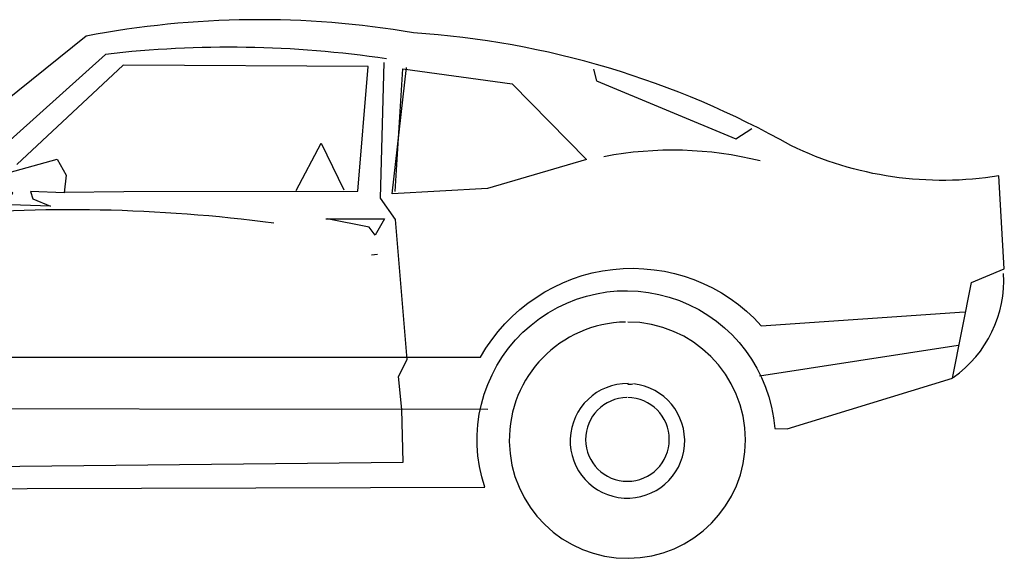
# Model space of a CAD drawing. Extents: x 149 to 250, y -977 to -912.
# Tile 132 of 156: x 211.08 to 213.9, y -929.85 to -928.31. Entities that reach past the tile are written whole.
import ezdxf

# ---------------------------------------------------------------- set-up
doc = ezdxf.new("R2010")
doc.units = 0
doc.header["$MEASUREMENT"] = 0
doc.layers.get('0').update_dxf_attribs({"linetype": 'CONTINUOUS'})

# ---------------------------------------------------------------- blocks, each defined once
blk = doc.blocks.new('AUTOMOV2')
for points in [[(-1.335688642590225, 0.1976111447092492), (0.6311949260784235, 0.2031138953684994, -1.131322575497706), (1.461632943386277, 0.3713567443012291), (1.497375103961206, 0.3696226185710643), (1.970801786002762, 0.5152837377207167), (2.024727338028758, 0.7890240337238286), (2.118893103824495, 0.8278175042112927), (2.103543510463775, 1.094541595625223, -0.1544952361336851), (1.50795102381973, 1.180883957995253, 0.1127157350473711), (0.4265970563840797, 1.503899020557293, 0.09040745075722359), (-0.5105425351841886, 1.494268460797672), (-1.025352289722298, 1.081300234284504), (-2.316603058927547, 0.9713647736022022), (-2.383064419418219, 0.8950302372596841)], [(0.3496080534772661, 1.429557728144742, 0.06546794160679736), (-0.4553712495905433, 1.442299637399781), (-0.9634239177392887, 0.9852707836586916), (-1.000403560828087, 0.9029349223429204), (-1.028682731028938, 0.5874295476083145), (-1.004813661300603, 0.5141247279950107), (-0.989327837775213, 0.4386323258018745), (-0.9748851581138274, 0.2601590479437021), (0.3972048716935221, 0.2742593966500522), (0.3935489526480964, 0.4255249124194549), (0.3841724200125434, 0.5199929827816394), (0.4088902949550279, 0.5685799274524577), (0.3753490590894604, 0.9696087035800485), (0.3326986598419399, 1.0301119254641), (0.3434123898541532, 1.418986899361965)], [(0.9724016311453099, 1.150163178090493, -0.1096168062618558), (1.420132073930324, 1.1379528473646, -0.1096168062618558)], [(-1.335688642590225, 0.1976111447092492, 1.124536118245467), (-2.1623062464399, 0.2710722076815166), (-2.457771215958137, 0.3941217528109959, 1.540729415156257), (-2.526348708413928, 0.5237057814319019), (-2.60148894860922, 0.6784395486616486), (-2.627610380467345, 0.7664312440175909), (-2.62808543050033, 0.8126578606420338, -0.1333400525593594), (-0.9675615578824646, 0.9789239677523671, -0.05670751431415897), (0.02661300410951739, 0.9597206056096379, -0.05670751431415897)], [(-2.179908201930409, 0.5524831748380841, -0.4304838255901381), (-1.390004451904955, 0.5753106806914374), (0.6189680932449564, 0.5749416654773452, -0.5136827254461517), (1.422889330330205, 0.6651590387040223), (2.004578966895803, 0.7047597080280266)], [(1.972881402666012, 0.5174065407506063, 0.2592831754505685), (2.116921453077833, 0.8151886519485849, 0.2592831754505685)], [(1.034014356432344, 0.6758727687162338, 212.8883517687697), (1.040370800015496, 0.6759178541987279, 212.8883517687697)], [(1.054760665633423, 0.4974642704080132, 0.01997783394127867), (1.042179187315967, 0.4969998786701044, -0.9999999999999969), (1.042153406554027, 0.4973347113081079, -0.0384410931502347), (1.042153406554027, 0.4973347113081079, 1.000000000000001), (1.042153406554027, 0.4973347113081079, 0.0051381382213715), (1.042131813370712, 0.4994359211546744, 45.36645480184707), (1.056555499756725, 0.4985776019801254, 45.36645480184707)], [(1.038339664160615, 0.4594697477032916, 240.0208318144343), (1.040335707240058, 0.4594736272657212, 240.0208318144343)]]:
    blk.add_lwpolyline(points, format="xyb")
for points in [[(-0.5732034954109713, 1.048120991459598), (-0.403005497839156, 1.049870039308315), (0.2673452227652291, 1.050454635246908), (0.2972937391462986, 1.40800580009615), (-0.4046183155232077, 1.411299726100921), (-0.7085014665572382, 1.126585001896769)], [(0.3745285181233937, 1.049454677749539), (0.3961369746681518, 1.400615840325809), (0.7096922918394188, 1.357606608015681), (0.9220589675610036, 1.141240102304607), (0.6392161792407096, 1.058479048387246), (0.3661884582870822, 1.043064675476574), (0.4065998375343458, 1.40492622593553)], [(0.9425163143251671, 1.399926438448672), (0.9512666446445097, 1.36639345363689), (1.350144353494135, 1.200276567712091), (1.396068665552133, 1.230168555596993)], [(0.0908004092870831, 1.052843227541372), (0.1629607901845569, 1.18807641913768), (0.227379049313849, 1.054246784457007)], [(-0.7641328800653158, 1.018840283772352), (-0.728563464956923, 1.033915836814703), (-0.7202665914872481, 1.044508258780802), (-0.7520222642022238, 1.067297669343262), (-0.7481437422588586, 1.09885900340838), (-0.5930860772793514, 1.14248109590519), (-0.5673965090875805, 1.096513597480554), (-0.573181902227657, 1.04601978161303), (-0.6698807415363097, 1.049228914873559), (-0.6633611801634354, 1.028281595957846), (-0.6127162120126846, 1.007787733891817), (-0.7556632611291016, 1.012623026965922)], [(0.1756909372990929, 0.9717597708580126), (0.3438093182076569, 0.971386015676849), (0.3169686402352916, 0.9248786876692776), (0.2999214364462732, 0.9478192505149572), (0.1798933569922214, 0.9718029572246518)], [(0.3070456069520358, 0.8680380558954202), (0.3238336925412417, 0.8703120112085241)], [(1.418054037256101, 0.5222119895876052), (1.986639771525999, 0.6100109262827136)], [(-1.356974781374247, 0.4285498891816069), (0.6394120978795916, 0.4259501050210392)]]:
    blk.add_lwpolyline(points)

msp = doc.modelspace()

# ---------------------------------------------------------------- block references
msp.add_blockref('AUTOMOV2', (211.7764342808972, -929.8536155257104))

doc.saveas('drawing.dxf')
